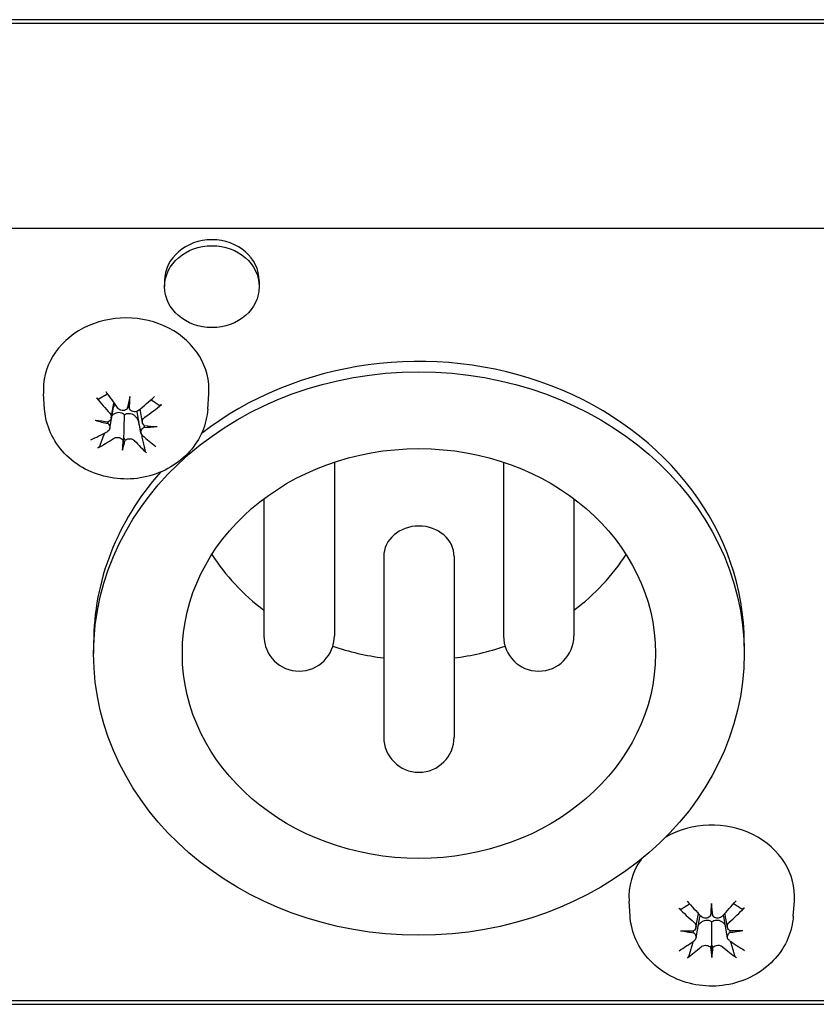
# Model space of a CAD drawing. Extents: x 1107 to 4046, y 937 to 3355.
# Tile 30 of 49: x 2160 to 2187, y 2682 to 2716. Entities that reach past the tile are written whole.
import ezdxf

# ---------------------------------------------------------------- set-up
doc = ezdxf.new("R2010")
doc.units = 0
doc.layers.add('KF_VIDA_L_+_C_REAR', color=7, linetype='CONTINUOUS')

# ---------------------------------------------------------------- blocks, each defined once
blk = doc.blocks.new('KF_VIDA_L_+_C_REAR')
at = {"layer": 'KF_VIDA_L_+_C_REAR'}
for p, q in [((49, 1026.556), (-49, 1026.556)), ((49, 1026.431), (-49, 1026.431)), ((-49, 1019.503), (49, 1019.503)), ((-22.1, 1017.729), (-22.1, 1017.529)), ((-18.9, 1017.729), (-18.9, 1017.529)), ((-26.159, 1013.391), (-26.195, 1013.901)), ((-23.274, 1013.811), (-23.324, 1013.522)), ((-20.641, 1013.391), (-20.605, 1013.901)), ((-23.902, 1013.089), (-23.813, 1013.594)), ((-23.951, 1012.737), (-23.823, 1013.458)), ((-22.898, 1012.586), (-23.023, 1013.291)), ((-22.849, 1012.936), (-22.928, 1013.384)), ((-23.526, 1011.998), (-23.476, 1012.421)), ((-16.36, 1011.595), (-16.36, 1005.719)), ((-10.64, 1011.595), (-10.64, 1005.719)), ((-18.74, 1010.36), (-18.74, 1005.719)), ((-8.26, 1010.36), (-8.26, 1005.719)), ((-14.69, 1008.404), (-14.69, 1002.299)), ((-12.31, 1008.404), (-12.31, 1002.299)), ((-24.5, 1005.474), (-24.5, 1005.124)), ((-2.5, 1005.474), (-2.5, 1005.124)), ((-6.359, 996.244), (-6.395, 996.754)), ((-3.606, 996.67), (-3.603, 996.379)), ((-0.841, 996.244), (-0.805, 996.754)), ((-4.133, 995.863), (-4.05, 996.332)), ((-4.13, 995.51), (-4.004, 996.223)), ((-3.067, 995.516), (-3.194, 996.23)), ((-3.069, 995.87), (-3.153, 996.341)), ((-3.594, 994.844), (-3.597, 995.27)), ((-46.917, 993.387), (42.917, 993.387)), ((-46.917, 993.262), (42.917, 993.262))]:
    blk.add_line(p, q, dxfattribs=at)
for centre in [(-17.55, 1005.719), (-9.45, 1005.719), (-13.5, 1002.299)]:
    blk.add_arc(centre, 1.19, 180, 0, dxfattribs=at)
for centre, major_axis, ratio, start_param, end_param in [((-20.5, 1017.729), (-1.6, 0), 0.866025, 3.141593, 6.283185), ((-23.4, 1014.048), (-2.8, 0), 0.866025, 3.081071, 6.343707), ((-13.5, 1005.474), (11, 0), 0.866025, 0, 2.303628), ((-23.651, 1015.184), (-2.723, 4.182), 0.20751, 1.725382, 1.866649), ((-22.635, 1015.161), (1.173, 4.796), 0.063653, 1.871723, 1.962985), ((-24.176, 1015.322), (0.169, -4.934), 0.181071, 1.162169, 1.253432), ((-23.197, 1015.137), (-3.596, -3.461), 0.296642, 1.353605, 1.494873), ((-23.172, 1015.511), (2.895, -4.065), 0.406579, 4.85405, 4.995318), ((-23.436, 1013.246), (-0.161, -0.451), 0.036466, 1.923415, 2.240711), ((-23.189, 1013.221), (-0.156, 0.484), 0.092112, 0.86914, 1.186437), ((-23.574, 1015.552), (3.804, 3.231), 0.485379, 4.51975, 4.661017), ((-23.263, 1015.942), (-4.811, 1.109), 0.635089, 1.47024, 1.561502), ((-23.448, 1014.608), (4.927, -0.322), 0.341063, 4.530724, 4.621987), ((-24.142, 1012.572), (-0.025, -0.599), 0.232763, 2.153391, 2.295923), ((-23.4, 1013.532), (-0.718, 0), 0.866025, 2.161203, 2.201003), ((-22.688, 1012.421), (0.009, 0.6), 0.234328, 0.810033, 0.952777), ((-23.537, 1014.617), (4.853, -0.909), 0.334322, 4.929527, 5.02079), ((-23.226, 1015.117), (-3.99, -2.997), 0.334421, 0.985064, 1.126332), ((-23.628, 1015.159), (-3.185, 3.842), 0.25562, 2.105776, 2.247044), ((-23.352, 1015.951), (-4.921, 0.395), 0.64183, 1.734998, 1.82626), ((-23.603, 1015.532), (3.354, 3.696), 0.4476, 4.052031, 4.193299), ((-22.624, 1015.238), (0.696, 4.888), 0.119697, 2.221004, 2.312267), ((-24.165, 1015.398), (-0.322, -4.927), 0.237114, 0.824705, 0.915967), ((-23.611, 1011.987), (0.159, 0.467), 0.064621, 0.403224, 0.720521), ((-23.364, 1011.961), (0.151, -0.499), 0.11473, 2.387673, 2.70497), ((-23.149, 1015.485), (2.387, -4.383), 0.358468, 5.307109, 5.448377), ((-13.5, 1005.474), (-11, 0), 0.866025, 5.630989, 6.283185), ((-13.5, 1008.404), (-1.19, 0), 0.866025, 3.141593, 6.283185), ((-13.5, 1011.824), (8, 0), 0.866025, 3.646277, 3.998206), ((-13.5, 1011.824), (8, 0), 0.866025, 5.426572, 5.778501), ((-13.5, 1011.824), (8, 0), 0.866025, 4.33983, 4.563085), ((-13.5, 1011.824), (8, 0), 0.866025, 4.861693, 5.084948), ((-3.6, 996.901), (2.8, 0), 0.866025, 6.222664, 8.443367), ((-3.6, 996.901), (-2.8, 0), 0.866025, 5.735468, 6.343707), ((-3.399, 998.387), (3.386, -3.666), 0.450368, 4.810483, 4.95175), ((-3.828, 998.011), (-3.193, 3.836), 0.256382, 1.687277, 1.828544), ((-2.824, 998.097), (0.653, 4.894), 0.124728, 1.883334, 1.974597), ((-4.376, 998.09), (0.697, -4.888), 0.119592, 1.167716, 1.258978), ((-3.37, 998.013), (-3.155, -3.867), 0.252483, 1.309613, 1.450881), ((-3.804, 998.385), (3.346, 3.703), 0.446921, 4.469085, 4.610353), ((-3.728, 996.09), (-0.159, -0.469), 0.066997, 1.939474, 2.256771), ((-3.479, 996.091), (-0.159, 0.467), 0.064572, 0.886212, 1.203509), ((-3.56, 998.804), (-4.926, 0.33), 0.642119, 1.389967, 1.481229), ((-3.551, 997.46), (4.927, 0.323), 0.341056, 4.464304, 4.555566), ((-4.332, 995.345), (-0.007, -0.6), 0.234395, 2.171882, 2.313711), ((-3.64, 997.46), (4.93, -0.27), 0.341351, 4.863665, 4.954927), ((-3.649, 998.804), (-4.921, -0.396), 0.641824, 1.653569, 1.744831), ((-2.867, 995.352), (-0.009, 0.6), 0.234326, 0.829435, 0.971256), ((-3.396, 997.99), (-3.589, -3.468), 0.295963, 0.935011, 1.076278), ((-3.83, 998.362), (2.861, 4.089), 0.403441, 4.008989, 4.150257), ((-3.721, 994.822), (0.156, 0.484), 0.092156, 0.420297, 0.737594), ((-2.824, 998.174), (0.168, 4.934), 0.181175, 2.226539, 2.317801), ((-3.472, 994.823), (0.156, -0.483), 0.089972, 2.40546, 2.722757), ((-4.376, 998.167), (0.213, -4.933), 0.176039, 0.823996, 0.915258), ((-3.372, 998.364), (2.903, -4.059), 0.40734, 5.271222, 5.412489), ((-3.801, 997.988), (-3.624, 3.431), 0.29941, 2.06136, 2.202627)]:
    blk.add_ellipse(centre, major_axis=major_axis, ratio=ratio, start_param=start_param, end_param=end_param, dxfattribs=at)
for centre, major_axis in [((-20.5, 1017.529), (-1.6, 0)), ((-13.5, 1005.124), (11, 0)), ((-13.5, 1005.124), (8, 0))]:
    blk.add_ellipse(centre, major_axis=major_axis, ratio=0.866025, dxfattribs=at)
for points, weights in [([(-24.33, 1013.731), (-24.157, 1013.832), (-24.035, 1013.904)], [1.00343209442, 1.02695279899, 1.0211662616]), ([(-22.559, 1013.708), (-22.441, 1013.625), (-22.288, 1013.518)], [1.02226191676, 1.02136825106, 1.00343209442]), ([(-23.016, 1013.046), (-23.008, 1013.031), (-23, 1013.016)], [1.04184845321, 1.0209390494, 1]), ([(-23, 1013.016), (-22.915, 1012.651), (-22.764, 1012.005)], [1, 1.04282988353, 1.00343209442]), ([(-24.281, 1012.163), (-24.197, 1012.391), (-24.129, 1012.576)], [1.00343209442, 1.01788339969, 1.02127130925]), ([(-4.632, 996.477), (-4.471, 996.581), (-4.35, 996.658)], [1.00343209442, 1.02359743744, 1.02222080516]), ([(-2.859, 996.667), (-2.738, 996.59), (-2.576, 996.486)], [1.02218525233, 1.02383578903, 1.00343209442]), ([(-4.057, 995.924), (-4.052, 995.932), (-4.046, 995.94)], [1.01751904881, 1.02968876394, 1.04184845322]), ([(-3.148, 995.944), (-3.145, 995.939), (-3.141, 995.934)], [1.04184845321, 1.03421912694, 1.02658585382]), ([(-4.358, 994.926), (-4.281, 995.187), (-4.22, 995.393)], [1.00343209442, 1.01934741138, 1.02184420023]), ([(-2.971, 995.395), (-2.909, 995.191), (-2.831, 994.933)], [1.02179761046, 1.01920246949, 1.00343209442])]:
    blk.add_rational_spline(points, weights, degree=2, dxfattribs=at)
for points, knots in [([(-24.33, 1013.731), (-24.333, 1013.729), (-24.337, 1013.728), (-24.347, 1013.729), (-24.355, 1013.732), (-24.368, 1013.741), (-24.377, 1013.747), (-24.389, 1013.759), (-24.394, 1013.765), (-24.399, 1013.771)], [0.02933377, 0.02933377, 0.02933377, 0.02933377, 0.03193592, 0.03193592, 0.03511811, 0.03511811, 0.03831179, 0.03831179, 0.04057572, 0.04057572, 0.04057572, 0.04057572]), ([(-23.821, 1013.547), (-23.818, 1013.525), (-23.817, 1013.499), (-23.822, 1013.468), (-23.822, 1013.463), (-23.823, 1013.458)], [-0.036246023, -0.036246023, -0.036246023, -0.036246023, -0.028512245, -0.028512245, -0.027101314, -0.027101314, -0.027101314, -0.027101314]), ([(-22.203, 1013.543), (-22.209, 1013.538), (-22.216, 1013.533), (-22.231, 1013.524), (-22.242, 1013.519), (-22.258, 1013.514), (-22.267, 1013.513), (-22.279, 1013.514), (-22.284, 1013.515), (-22.288, 1013.518)], [0.01054454, 0.01054454, 0.01054454, 0.01054454, 0.01280848, 0.01280848, 0.01600216, 0.01600216, 0.01918435, 0.01918435, 0.0217865, 0.0217865, 0.0217865, 0.0217865]), ([(-20.641, 1013.391), (-20.659, 1013.131), (-20.722, 1012.874), (-20.928, 1012.389), (-21.073, 1012.161), (-21.434, 1011.753), (-21.652, 1011.575), (-22.142, 1011.284), (-22.416, 1011.175), (-22.992, 1011.037), (-23.294, 1011.012), (-23.895, 1011.05), (-24.194, 1011.115), (-24.753, 1011.33), (-25.015, 1011.48), (-25.467, 1011.85), (-25.66, 1012.067), (-25.953, 1012.545), (-26.058, 1012.803), (-26.137, 1013.177), (-26.152, 1013.283), (-26.159, 1013.391)], [5.438598, 5.438598, 5.438598, 5.438598, 5.730605, 5.730605, 6.031048, 6.031048, 6.34765, 6.34765, 6.680262, 6.680262, 7.022563, 7.022563, 7.36696, 7.36696, 7.70591, 7.70591, 8.031275, 8.031275, 8.338595, 8.338595, 8.459147, 8.459147, 8.459147, 8.459147]), ([(-23.951, 1013.246), (-23.934, 1013.227), (-23.919, 1013.204), (-23.902, 1013.155), (-23.898, 1013.13), (-23.901, 1013.083), (-23.908, 1013.059), (-23.932, 1013.016), (-23.95, 1012.997), (-23.979, 1012.976), (-23.99, 1012.969), (-24.003, 1012.963)], [0, 0, 0, 0, 0.00790457, 0.00790457, 0.01580914, 0.01580914, 0.02362349, 0.02362349, 0.03143784, 0.03143784, 0.03552688, 0.03552688, 0.03552688, 0.03552688]), ([(-23.873, 1013.177), (-23.858, 1013.192), (-23.841, 1013.206), (-23.794, 1013.239), (-23.762, 1013.255), (-23.706, 1013.274), (-23.677, 1013.28), (-23.618, 1013.282), (-23.589, 1013.277), (-23.536, 1013.259), (-23.51, 1013.243), (-23.476, 1013.215), (-23.466, 1013.204), (-23.456, 1013.193)], [0.13778873, 0.13778873, 0.13778873, 0.13778873, 0.14394336, 0.14394336, 0.15395497, 0.15395497, 0.162444, 0.162444, 0.17093303, 0.17093303, 0.17942206, 0.17942206, 0.18349616, 0.18349616, 0.18349616, 0.18349616]), ([(-23.365, 1013.397), (-23.372, 1013.39), (-23.38, 1013.384), (-23.408, 1013.364), (-23.433, 1013.352), (-23.486, 1013.339), (-23.514, 1013.337), (-23.566, 1013.344), (-23.593, 1013.352), (-23.642, 1013.378), (-23.663, 1013.395), (-23.682, 1013.418), (-23.685, 1013.421), (-23.688, 1013.425)], [0.01297469, 0.01297469, 0.01297469, 0.01297469, 0.01587761, 0.01587761, 0.02368746, 0.02368746, 0.03149731, 0.03149731, 0.03935628, 0.03935628, 0.04721526, 0.04721526, 0.04854193, 0.04854193, 0.04854193, 0.04854193]), ([(-23.476, 1012.421), (-23.473, 1012.51), (-23.471, 1012.604), (-23.464, 1012.856), (-23.46, 1013.025), (-23.456, 1013.193)], [-2.5352359, -2.5352359, -2.5352359, -2.5352359, -2.4966866, -2.4966866, -2.4120902, -2.4120902, -2.4120902, -2.4120902]), ([(-23.456, 1013.193), (-23.445, 1013.202), (-23.432, 1013.21), (-23.393, 1013.231), (-23.364, 1013.241), (-23.308, 1013.248), (-23.277, 1013.246), (-23.219, 1013.233), (-23.191, 1013.221), (-23.138, 1013.19), (-23.11, 1013.167), (-23.06, 1013.115), (-23.039, 1013.086), (-23.022, 1013.057), (-23.02, 1013.053), (-23.018, 1013.05), (-23.016, 1013.046)], [-0.04956441, -0.04956441, -0.04956441, -0.04956441, -0.0454903, -0.0454903, -0.03700127, -0.03700127, -0.02851224, -0.02851224, -0.02002322, -0.02002322, -0.01001161, -0.01001161, 0, 0, 0, 0.00126722, 0.00126722, 0.00126722, 0.00126722]), ([(-22.969, 1013.35), (-22.989, 1013.333), (-23.014, 1013.319), (-23.066, 1013.301), (-23.095, 1013.297), (-23.147, 1013.298), (-23.174, 1013.304), (-23.224, 1013.325), (-23.246, 1013.34), (-23.273, 1013.367), (-23.281, 1013.378), (-23.289, 1013.389)], [0, 0, 0, 0, 0.00790457, 0.00790457, 0.01580914, 0.01580914, 0.02362349, 0.02362349, 0.03143784, 0.03143784, 0.03552648, 0.03552648, 0.03552648, 0.03552648]), ([(-23.023, 1013.291), (-23.024, 1013.295), (-23.025, 1013.299), (-23.026, 1013.307), (-23.026, 1013.311), (-23.027, 1013.315)], [0.152833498, 0.152833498, 0.152833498, 0.152833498, 0.153954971, 0.153954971, 0.155188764, 0.155188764, 0.155188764, 0.155188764]), ([(-24.012, 1012.897), (-24.005, 1012.891), (-23.998, 1012.884), (-23.977, 1012.858), (-23.964, 1012.836), (-23.949, 1012.789), (-23.947, 1012.765), (-23.953, 1012.721), (-23.961, 1012.698), (-23.988, 1012.659), (-24.007, 1012.642), (-24.03, 1012.627), (-24.034, 1012.625), (-24.037, 1012.624)], [0.01297328, 0.01297328, 0.01297328, 0.01297328, 0.01583576, 0.01583576, 0.02366653, 0.02366653, 0.03149729, 0.03149729, 0.03937798, 0.03937798, 0.04725866, 0.04725866, 0.04854279, 0.04854279, 0.04854279, 0.04854279]), ([(-22.788, 1012.837), (-22.795, 1012.842), (-22.802, 1012.848), (-22.823, 1012.871), (-22.836, 1012.892), (-22.851, 1012.938), (-22.853, 1012.963), (-22.847, 1013.009), (-22.839, 1013.033), (-22.812, 1013.078), (-22.793, 1013.098), (-22.77, 1013.117), (-22.766, 1013.119), (-22.763, 1013.122)], [0.01297328, 0.01297328, 0.01297328, 0.01297328, 0.01583576, 0.01583576, 0.02366653, 0.02366653, 0.03149729, 0.03149729, 0.03937798, 0.03937798, 0.04725866, 0.04725866, 0.04854279, 0.04854279, 0.04854279, 0.04854279]), ([(-22.849, 1012.5), (-22.866, 1012.515), (-22.881, 1012.534), (-22.898, 1012.577), (-22.902, 1012.601), (-22.899, 1012.644), (-22.892, 1012.668), (-22.868, 1012.711), (-22.85, 1012.731), (-22.821, 1012.756), (-22.81, 1012.764), (-22.797, 1012.77)], [0, 0, 0, 0, 0.00788959, 0.00788959, 0.01577917, 0.01577917, 0.0236085, 0.0236085, 0.03143783, 0.03143783, 0.03552687, 0.03552687, 0.03552687, 0.03552687]), ([(-24.281, 1012.163), (-24.284, 1012.156), (-24.288, 1012.148), (-24.297, 1012.132), (-24.304, 1012.122), (-24.319, 1012.106), (-24.328, 1012.098), (-24.341, 1012.087), (-24.348, 1012.083), (-24.354, 1012.08)], [0.02933377, 0.02933377, 0.02933377, 0.02933377, 0.03193592, 0.03193592, 0.03511811, 0.03511811, 0.03831179, 0.03831179, 0.04057572, 0.04057572, 0.04057572, 0.04057572]), ([(-23.831, 1012.396), (-23.811, 1012.409), (-23.786, 1012.419), (-23.734, 1012.432), (-23.705, 1012.434), (-23.653, 1012.43), (-23.626, 1012.423), (-23.576, 1012.403), (-23.554, 1012.388), (-23.527, 1012.364), (-23.519, 1012.355), (-23.511, 1012.345)], [0, 0, 0, 0, 0.00790457, 0.00790457, 0.01580914, 0.01580914, 0.02362349, 0.02362349, 0.03143784, 0.03143784, 0.03552648, 0.03552648, 0.03552648, 0.03552648]), ([(-23.435, 1012.337), (-23.428, 1012.343), (-23.42, 1012.348), (-23.392, 1012.365), (-23.367, 1012.376), (-23.314, 1012.388), (-23.286, 1012.39), (-23.234, 1012.386), (-23.207, 1012.38), (-23.158, 1012.359), (-23.137, 1012.345), (-23.118, 1012.326), (-23.115, 1012.324), (-23.112, 1012.321)], [0.01297469, 0.01297469, 0.01297469, 0.01297469, 0.01587761, 0.01587761, 0.02368746, 0.02368746, 0.03149731, 0.03149731, 0.03935628, 0.03935628, 0.04721526, 0.04721526, 0.04854193, 0.04854193, 0.04854193, 0.04854193]), ([(-22.71, 1011.909), (-22.715, 1011.913), (-22.72, 1011.918), (-22.73, 1011.931), (-22.737, 1011.942), (-22.748, 1011.96), (-22.753, 1011.971), (-22.76, 1011.989), (-22.763, 1011.997), (-22.764, 1012.005)], [0.01054454, 0.01054454, 0.01054454, 0.01054454, 0.01280848, 0.01280848, 0.01600216, 0.01600216, 0.01918435, 0.01918435, 0.0217865, 0.0217865, 0.0217865, 0.0217865]), ([(-4.632, 996.477), (-4.636, 996.475), (-4.641, 996.474), (-4.652, 996.474), (-4.66, 996.476), (-4.675, 996.483), (-4.685, 996.488), (-4.698, 996.499), (-4.705, 996.504), (-4.711, 996.51)], [0.02933377, 0.02933377, 0.02933377, 0.02933377, 0.03193592, 0.03193592, 0.03511811, 0.03511811, 0.03831179, 0.03831179, 0.04057572, 0.04057572, 0.04057572, 0.04057572]), ([(-2.498, 996.52), (-2.504, 996.514), (-2.51, 996.509), (-2.524, 996.498), (-2.533, 996.492), (-2.548, 996.485), (-2.557, 996.483), (-2.567, 996.483), (-2.572, 996.484), (-2.576, 996.486)], [0.01054454, 0.01054454, 0.01054454, 0.01054454, 0.01280848, 0.01280848, 0.01600216, 0.01600216, 0.01918435, 0.01918435, 0.0217865, 0.0217865, 0.0217865, 0.0217865]), ([(-0.841, 996.244), (-0.859, 995.983), (-0.922, 995.726), (-1.128, 995.241), (-1.273, 995.014), (-1.634, 994.606), (-1.852, 994.428), (-2.342, 994.137), (-2.616, 994.027), (-3.192, 993.89), (-3.494, 993.865), (-4.095, 993.903), (-4.394, 993.967), (-4.953, 994.183), (-5.215, 994.332), (-5.667, 994.702), (-5.86, 994.92), (-6.153, 995.398), (-6.258, 995.655), (-6.337, 996.029), (-6.352, 996.136), (-6.359, 996.244)], [3.992736, 3.992736, 3.992736, 3.992736, 4.284744, 4.284744, 4.585187, 4.585187, 4.901788, 4.901788, 5.2344, 5.2344, 5.576701, 5.576701, 5.921099, 5.921099, 6.260048, 6.260048, 6.585413, 6.585413, 6.892733, 6.892733, 7.013286, 7.013286, 7.013286, 7.013286]), ([(-3.642, 996.249), (-3.648, 996.242), (-3.654, 996.235), (-3.679, 996.212), (-3.703, 996.198), (-3.754, 996.178), (-3.782, 996.174), (-3.834, 996.175), (-3.862, 996.18), (-3.914, 996.2), (-3.937, 996.216), (-3.959, 996.236), (-3.962, 996.239), (-3.965, 996.242)], [0.01297328, 0.01297328, 0.01297328, 0.01297328, 0.01583576, 0.01583576, 0.02366653, 0.02366653, 0.03149729, 0.03149729, 0.03937798, 0.03937798, 0.04725866, 0.04725866, 0.04854279, 0.04854279, 0.04854279, 0.04854279]), ([(-3.241, 996.245), (-3.259, 996.227), (-3.281, 996.21), (-3.331, 996.186), (-3.359, 996.179), (-3.411, 996.175), (-3.439, 996.177), (-3.492, 996.193), (-3.516, 996.206), (-3.546, 996.23), (-3.556, 996.239), (-3.565, 996.25)], [0, 0, 0, 0, 0.00790457, 0.00790457, 0.01580914, 0.01580914, 0.02362349, 0.02362349, 0.03143784, 0.03143784, 0.03552688, 0.03552688, 0.03552688, 0.03552688]), ([(-3.194, 996.23), (-3.197, 996.248), (-3.199, 996.266), (-3.199, 996.286), (-3.199, 996.288), (-3.199, 996.29)], [0.157233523, 0.157233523, 0.157233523, 0.157233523, 0.162444, 0.162444, 0.163044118, 0.163044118, 0.163044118, 0.163044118]), ([(-4.2, 996.036), (-4.181, 996.019), (-4.163, 995.998), (-4.139, 995.952), (-4.132, 995.927), (-4.129, 995.88), (-4.132, 995.855), (-4.15, 995.81), (-4.165, 995.79), (-4.19, 995.765), (-4.201, 995.757), (-4.212, 995.75)], [0, 0, 0, 0, 0.00790457, 0.00790457, 0.01580914, 0.01580914, 0.02362349, 0.02362349, 0.03143784, 0.03143784, 0.03552648, 0.03552648, 0.03552648, 0.03552648]), ([(-4.046, 995.94), (-4.044, 995.943), (-4.042, 995.947), (-4.02, 995.977), (-3.996, 996.005), (-3.942, 996.051), (-3.912, 996.071), (-3.857, 996.096), (-3.829, 996.106), (-3.77, 996.114), (-3.739, 996.112), (-3.685, 996.099), (-3.657, 996.087), (-3.62, 996.062), (-3.608, 996.053), (-3.598, 996.043)], [0.13266454, 0.13266454, 0.13266454, 0.13266454, 0.13393176, 0.13393176, 0.14394336, 0.14394336, 0.15395497, 0.15395497, 0.162444, 0.162444, 0.17093303, 0.17093303, 0.17942206, 0.17942206, 0.18349616, 0.18349616, 0.18349616, 0.18349616]), ([(-3.598, 996.043), (-3.587, 996.053), (-3.576, 996.062), (-3.539, 996.088), (-3.511, 996.1), (-3.456, 996.113), (-3.426, 996.115), (-3.367, 996.108), (-3.338, 996.099), (-3.283, 996.074), (-3.253, 996.055), (-3.199, 996.008), (-3.175, 995.981), (-3.155, 995.954), (-3.153, 995.951), (-3.15, 995.947), (-3.148, 995.944)], [-0.04956441, -0.04956441, -0.04956441, -0.04956441, -0.0454903, -0.0454903, -0.03700127, -0.03700127, -0.02851224, -0.02851224, -0.02002322, -0.02002322, -0.01001161, -0.01001161, 0, 0, 0, 0.00126722, 0.00126722, 0.00126722, 0.00126722]), ([(-3.597, 995.27), (-3.597, 995.359), (-3.597, 995.453), (-3.597, 995.705), (-3.597, 995.874), (-3.598, 996.043)], [-2.5352359, -2.5352359, -2.5352359, -2.5352359, -2.4966866, -2.4966866, -2.4120902, -2.4120902, -2.4120902, -2.4120902]), ([(-2.989, 995.756), (-2.996, 995.761), (-3.004, 995.766), (-3.029, 995.786), (-3.045, 995.806), (-3.066, 995.85), (-3.072, 995.874), (-3.072, 995.92), (-3.067, 995.945), (-3.047, 995.992), (-3.031, 996.014), (-3.01, 996.035), (-3.007, 996.038), (-3.004, 996.041)], [0.01297469, 0.01297469, 0.01297469, 0.01297469, 0.01587761, 0.01587761, 0.02368746, 0.02368746, 0.03149731, 0.03149731, 0.03935628, 0.03935628, 0.04721526, 0.04721526, 0.04854193, 0.04854193, 0.04854193, 0.04854193]), ([(-4.211, 995.683), (-4.204, 995.678), (-4.196, 995.672), (-4.171, 995.648), (-4.155, 995.628), (-4.134, 995.583), (-4.128, 995.559), (-4.128, 995.515), (-4.133, 995.492), (-4.153, 995.45), (-4.169, 995.431), (-4.19, 995.414), (-4.193, 995.412), (-4.196, 995.409)], [0.01297469, 0.01297469, 0.01297469, 0.01297469, 0.01587761, 0.01587761, 0.02368746, 0.02368746, 0.03149731, 0.03149731, 0.03935628, 0.03935628, 0.04721526, 0.04721526, 0.04854193, 0.04854193, 0.04854193, 0.04854193]), ([(-3, 995.415), (-3.019, 995.428), (-3.037, 995.446), (-3.061, 995.486), (-3.068, 995.509), (-3.071, 995.553), (-3.068, 995.577), (-3.05, 995.623), (-3.035, 995.644), (-3.01, 995.672), (-2.999, 995.681), (-2.988, 995.689)], [0, 0, 0, 0, 0.00790457, 0.00790457, 0.01580914, 0.01580914, 0.02362349, 0.02362349, 0.03143784, 0.03143784, 0.03552648, 0.03552648, 0.03552648, 0.03552648]), ([(-3.959, 995.205), (-3.941, 995.22), (-3.919, 995.234), (-3.869, 995.252), (-3.841, 995.257), (-3.789, 995.258), (-3.761, 995.255), (-3.708, 995.24), (-3.684, 995.228), (-3.654, 995.207), (-3.644, 995.199), (-3.635, 995.19)], [0, 0, 0, 0, 0.00788959, 0.00788959, 0.01577917, 0.01577917, 0.0236085, 0.0236085, 0.03143783, 0.03143783, 0.03552687, 0.03552687, 0.03552687, 0.03552687]), ([(-3.558, 995.19), (-3.552, 995.196), (-3.546, 995.202), (-3.521, 995.223), (-3.497, 995.236), (-3.446, 995.254), (-3.418, 995.259), (-3.366, 995.26), (-3.338, 995.257), (-3.286, 995.242), (-3.263, 995.23), (-3.241, 995.214), (-3.238, 995.211), (-3.235, 995.209)], [0.01297328, 0.01297328, 0.01297328, 0.01297328, 0.01583576, 0.01583576, 0.02366653, 0.02366653, 0.03149729, 0.03149729, 0.03937798, 0.03937798, 0.04725866, 0.04725866, 0.04854279, 0.04854279, 0.04854279, 0.04854279]), ([(-4.358, 994.926), (-4.361, 994.919), (-4.364, 994.911), (-4.372, 994.895), (-4.378, 994.884), (-4.391, 994.867), (-4.399, 994.857), (-4.411, 994.845), (-4.417, 994.84), (-4.422, 994.836)], [0.02933377, 0.02933377, 0.02933377, 0.02933377, 0.03193592, 0.03193592, 0.03511811, 0.03511811, 0.03831179, 0.03831179, 0.04057572, 0.04057572, 0.04057572, 0.04057572]), ([(-2.767, 994.844), (-2.772, 994.848), (-2.778, 994.853), (-2.79, 994.864), (-2.798, 994.874), (-2.81, 994.891), (-2.817, 994.902), (-2.825, 994.918), (-2.829, 994.926), (-2.831, 994.933)], [0.01054454, 0.01054454, 0.01054454, 0.01054454, 0.01280848, 0.01280848, 0.01600216, 0.01600216, 0.01918435, 0.01918435, 0.0217865, 0.0217865, 0.0217865, 0.0217865])]:
    blk.add_open_spline(points, degree=3, knots=knots, dxfattribs=at)
blk.add_open_spline([(-3.999, 996.278), (-3.999, 996.259), (-4.001, 996.241), (-4.004, 996.223)], degree=3, dxfattribs=at)

msp = doc.modelspace()

# ---------------------------------------------------------------- block references
at = {"layer": 'KF_VIDA_L_+_C_REAR'}
msp.add_blockref('KF_VIDA_L_+_C_REAR', (2186.979, 1689.213), dxfattribs=at)

doc.saveas('drawing.dxf')
